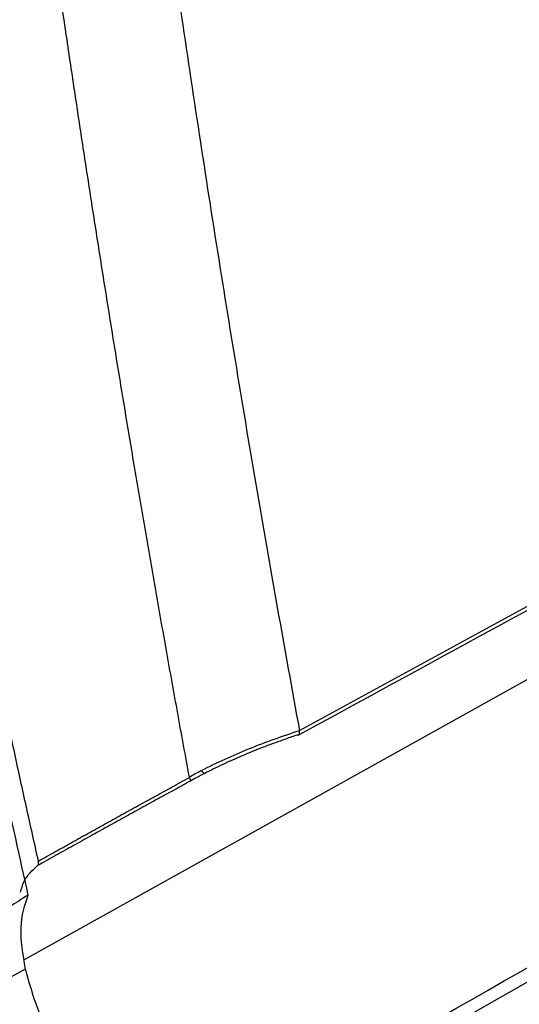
# Model space of a CAD drawing. Header units: millimetres. Extents: x 12 to 1209, y -252 to 1182.
# Tile 152 of 162: x 954 to 974, y 745 to 786. Entities that reach past the tile are written whole.
import ezdxf

# ---------------------------------------------------------------- set-up
doc = ezdxf.new("R2010")
doc.units = ezdxf.units.MM

msp = doc.modelspace()

# ---------------------------------------------------------------- linework, layer by layer
at = {"color": 7, "linetype": 'Continuous', "lineweight": 25}
for p, q in [((1058.831, 805.733), (954.004, 747.295)), ((965.394, 756.787), (965.392, 756.796)), ((960.997, 754.762), (960.856, 754.684)), ((954.045, 746.916), (946.114, 742.495))]:
    msp.add_line(p, q, dxfattribs=at)
at = {"color": 7, "linetype": 'Continuous', "lineweight": 25, "flags": 128}
msp.add_lwpolyline([(961.474, 755.016), (961.465, 755.013), (961.453, 755.015), (961.438, 755.022), (961.421, 755.035), (961.402, 755.053), (961.381, 755.075), (961.358, 755.103), (961.334, 755.134)], dxfattribs=at)
at = {"color": 7, "linetype": 'Continuous', "lineweight": 25}
for points, knots in [([(954.195, 840.721), (954.274, 839.82), (954.431, 838.018), (954.676, 835.322), (954.928, 832.631), (955.187, 829.944), (955.454, 827.263), (955.728, 824.586), (956.009, 821.915), (956.297, 819.248), (956.593, 816.586), (956.896, 813.93), (957.206, 811.278), (957.524, 808.631), (957.848, 805.989), (958.181, 803.352), (958.52, 800.72), (958.982, 797.217), (959.577, 792.852), (960.321, 787.636), (961.093, 782.441), (961.895, 777.268), (962.725, 772.116), (963.584, 766.987), (964.47, 761.878), (965.085, 758.49), (965.392, 756.796)], [0, 0, 0, 0, 0.031249, 0.062496, 0.093743, 0.12499, 0.156236, 0.187482, 0.218728, 0.249975, 0.281223, 0.312471, 0.343721, 0.374973, 0.406226, 0.437482, 0.468739, 0.5, 0.562517, 0.625024, 0.687525, 0.750021, 0.812515, 0.875007, 0.937502, 1, 1, 1, 1]), ([(960.84, 754.872), (960.679, 755.746), (960.359, 757.485), (959.892, 760.088), (959.436, 762.669), (958.992, 765.23), (958.56, 767.77), (958.139, 770.288), (957.729, 772.785), (957.331, 775.261), (956.943, 777.714), (956.565, 780.146), (956.199, 782.555), (955.842, 784.942), (955.495, 787.306), (955.158, 789.648), (954.831, 791.967), (954.513, 794.264), (954.204, 796.537), (953.904, 798.786), (953.613, 801.013), (953.331, 803.216), (953.057, 805.395), (952.791, 807.55), (952.533, 809.682), (952.284, 811.789), (952.041, 813.872), (951.884, 815.254), (951.807, 815.941)], [0, 0, 0, 0, 0.04397, 0.087499, 0.130586, 0.173231, 0.215435, 0.257197, 0.298519, 0.339399, 0.379839, 0.419839, 0.459397, 0.498516, 0.537194, 0.575432, 0.61323, 0.650588, 0.687507, 0.723986, 0.760025, 0.795625, 0.830785, 0.865506, 0.899788, 0.933631, 0.967035, 1, 1, 1, 1]), ([(954.594, 751.383), (954.428, 752.126), (954.099, 753.608), (953.614, 755.829), (953.139, 758.038), (952.674, 760.236), (952.218, 762.423), (951.771, 764.598), (951.334, 766.761), (950.905, 768.912), (950.486, 771.051), (950.076, 773.178), (949.674, 775.292), (949.28, 777.394), (948.895, 779.483), (948.518, 781.559), (948.15, 783.623), (947.789, 785.674), (947.436, 787.711), (947.091, 789.735), (946.754, 791.746), (946.423, 793.744), (946.101, 795.727), (945.785, 797.698), (945.476, 799.654), (945.175, 801.596), (944.88, 803.524), (944.591, 805.439), (944.31, 807.339), (944.034, 809.224), (943.855, 810.478), (943.765, 811.102)], [0, 0, 0, 0, 0.038566, 0.07684, 0.114823, 0.152513, 0.189913, 0.22702, 0.263836, 0.30036, 0.336593, 0.372534, 0.408183, 0.44354, 0.478606, 0.513381, 0.547863, 0.582054, 0.615954, 0.649562, 0.682878, 0.715902, 0.748635, 0.781076, 0.813226, 0.845084, 0.87665, 0.907925, 0.938908, 0.9696, 1, 1, 1, 1]), ([(965.373, 756.616), (981.319, 765.31), (1013.681, 782.952), (1046.041, 800.537), (1062.455, 809.456)], [0, 0, 0, 0, 0.492753, 1, 1, 1, 1]), ([(943.762, 805.655), (944.23, 802.606), (945.186, 796.379), (946.769, 786.961), (948.445, 777.633), (950.226, 768.401), (952.099, 759.25), (953.464, 753.107), (954.16, 749.973)], [0, 0, 0, 0, 0.159933, 0.326584, 0.499955, 0.659741, 0.826423, 1, 1, 1, 1]), ([(968.05, 743.103), (974.915, 747.02), (988.355, 754.687), (1008.08, 765.952), (1026.934, 776.73), (1044.92, 787.019), (1056.619, 793.721), (1062.324, 796.989)], [0, 0, 0, 0, 0.218427, 0.42764, 0.62764, 0.818427, 1, 1, 1, 1]), ([(961.334, 755.134), (961.978, 755.466), (962.643, 755.766), (964.002, 756.315), (964.693, 756.563), (965.394, 756.787)], [0, 0, 0, 0, 0.5, 0.5, 1, 1, 1, 1]), ([(965.312, 756.605), (965.32, 756.603), (965.335, 756.599), (965.352, 756.601), (965.364, 756.608), (965.373, 756.617), (965.379, 756.625), (965.382, 756.631), (965.39, 756.645), (965.397, 756.673), (965.4, 756.726), (965.396, 756.768), (965.394, 756.787)], [0, 0, 0, 0, 0.126164, 0.23617, 0.328227, 0.401218, 0.454538, 0.48791, 0.501237, 0.682343, 0.849148, 1, 1, 1, 1]), ([(965.312, 756.605), (965.15, 756.55), (964.83, 756.442), (964.358, 756.273), (963.902, 756.101), (963.46, 755.926), (963.034, 755.748), (962.622, 755.568), (962.225, 755.387), (961.844, 755.204), (961.596, 755.078), (961.474, 755.016)], [0, 0, 0, 0, 0.123001, 0.242997, 0.359999, 0.474022, 0.585079, 0.693188, 0.798364, 0.900628, 1, 1, 1, 1]), ([(961.474, 755.016), (961.358, 754.956), (961.198, 754.872), (961.04, 754.785), (960.997, 754.762)], [0, 0, 0, 0, 0.726928, 1, 1, 1, 1]), ([(960.856, 754.684), (960.623, 754.556), (960.16, 754.301), (959.46, 753.916), (958.761, 753.531), (958.061, 753.145), (957.361, 752.758), (956.661, 752.37), (955.96, 751.981), (955.26, 751.59), (954.792, 751.328), (954.559, 751.196)], [0, 0, 0, 0, 0.1138101, 0.2269143, 0.3393253, 0.4510565, 0.5621213, 0.6725336, 0.7823077, 0.8914582, 1, 1, 1, 1]), ([(954.594, 751.383), (954.819, 751.509), (955.273, 751.765), (955.954, 752.145), (956.64, 752.527), (957.331, 752.911), (958.026, 753.295), (958.725, 753.682), (959.429, 754.069), (960.137, 754.459), (960.608, 754.719), (960.845, 754.849)], [0, 0, 0, 0, 0.105573, 0.212483, 0.32075, 0.430395, 0.541438, 0.653899, 0.767799, 0.883159, 1, 1, 1, 1]), ([(960.845, 754.849), (960.849, 754.835), (960.858, 754.807), (960.867, 754.769), (960.871, 754.739), (960.871, 754.715), (960.867, 754.698), (960.862, 754.689), (960.858, 754.685), (960.856, 754.684)], [0, 0, 0, 0, 0.150974, 0.317773, 0.49943, 0.625628, 0.786474, 0.92747, 1, 1, 1, 1]), ([(954.559, 751.196), (954.565, 751.202), (954.578, 751.214), (954.591, 751.239), (954.601, 751.273), (954.605, 751.32), (954.597, 751.362), (954.594, 751.383)], [0, 0, 0, 0, 0.166026, 0.331902, 0.500085, 0.749349, 1, 1, 1, 1]), ([(953.847, 750.103), (953.89, 750.252), (954.027, 750.719), (954.343, 751.003), (954.559, 751.196)], [0, 0, 0, 0, 0.318179, 1, 1, 1, 1]), ([(954.16, 749.973), (953.648, 749.651), (952.627, 749.007), (951.109, 747.984), (949.826, 747.051), (948.816, 746.243), (948.082, 745.6), (947.447, 744.978), (946.92, 744.381), (946.476, 743.76), (946.21, 743.217), (946.108, 742.779), (946.112, 742.589), (946.114, 742.495)], [0, 0, 0, 0, 0.1681657, 0.3355201, 0.4961417, 0.5891526, 0.6726286, 0.7471013, 0.814788, 0.8733557, 0.9400261, 0.9702944, 1, 1, 1, 1]), ([(954.16, 749.973), (954.02, 749.557), (953.741, 748.723), (953.944, 747.519), (954.045, 746.916)], [0, 0, 0, 0, 0.499697, 1, 1, 1, 1]), ([(954.045, 746.916), (954.232, 746.25), (954.607, 744.918), (955.433, 743.442), (955.846, 742.705)], [0, 0, 0, 0, 0.5001891, 1, 1, 1, 1])]:
    msp.add_open_spline(points, degree=3, knots=knots, dxfattribs=at)
for points in [[(965.392, 756.796), (997.777, 774.458), (1030.161, 792.091), (1062.545, 809.676)], [(1062.545, 796.444), (1031.078, 778.447), (999.611, 760.495), (968.143, 742.57)], [(960.84, 754.872), (961.003, 754.961), (961.167, 755.049), (961.334, 755.134)], [(960.845, 754.849), (960.843, 754.856), (960.841, 754.864), (960.84, 754.872)]]:
    msp.add_open_spline(points, degree=3, dxfattribs=at)

doc.saveas('drawing.dxf')
